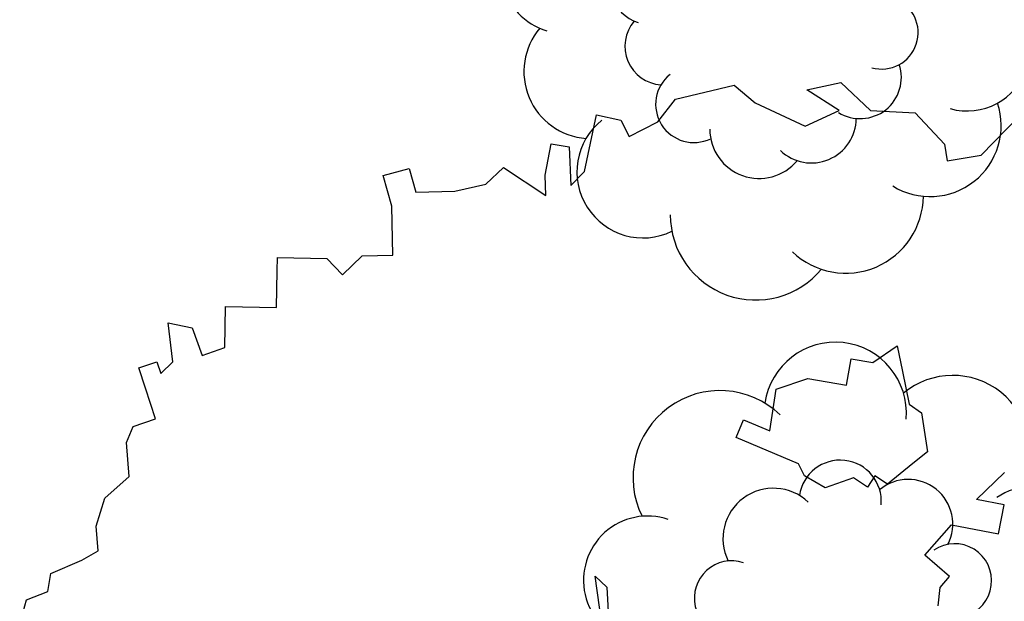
# Model space of a CAD drawing. Header units: feet. Extents: x 1377751 to 1381179, y 448542 to 452320.
# Tile 17 of 205: x 1377945.34 to 1377956.51, y 448945.95 to 448952.55. Entities that reach past the tile are written whole.
import ezdxf

# ---------------------------------------------------------------- set-up
doc = ezdxf.new("R2010")
doc.units = ezdxf.units.FT
doc.header["$MEASUREMENT"] = 0
for name, color, linetype in [('MA- HONEY LOCUST TREE', 3, 'Continuous'), ('TREE', 3, 'Continuous'), ('VG_P_Cells', 3, 'Continuous')]:
    doc.layers.add(name, color=color, linetype=linetype)

# ---------------------------------------------------------------- blocks, each defined once
blk = doc.blocks.new('HONEY LOCUST')
at = {"layer": 'MA- HONEY LOCUST TREE'}
for p, q in [((-10.71010858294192, 2.658799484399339, 17.4962923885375), (-11.09948864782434, 3.151413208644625, 17.4962923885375)), ((-10.69707361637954, 2.26719529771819, 17.4962923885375), (-10.71010858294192, 2.658799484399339, 17.4962923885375)), ((-6.843799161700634, 2.089440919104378, 17.4962923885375), (-7.1030599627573, 2.445839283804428, 17.4962923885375)), ((-6.743054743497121, 2.391049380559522, 17.4962923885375), (-6.843799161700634, 2.089440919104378, 17.4962923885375)), ((-6.422246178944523, 2.283891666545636, 17.4962923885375), (-6.743054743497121, 2.391049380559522, 17.4962923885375)), ((-11.28430901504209, 1.978429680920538, 17.4962923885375), (-10.88894623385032, 2.260808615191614, 17.4962923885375)), ((-10.88894623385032, 2.260808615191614, 17.4962923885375), (-10.69707361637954, 2.26719529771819, 17.4962923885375)), ((-6.594526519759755, 1.768119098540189, 17.4962923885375), (-6.422246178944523, 2.283891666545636, 17.4962923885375)), ((-11.37588783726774, 1.480374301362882, 17.4962923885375), (-11.28430901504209, 1.978429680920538, 17.4962923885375)), ((-6.292568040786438, 1.42557816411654, 17.4962923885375), (-6.594526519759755, 1.768119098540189, 17.4962923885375)), ((-8.016924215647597, 1.473181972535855, 17.4962923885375), (-7.898831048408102, 1.598908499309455, 17.4962923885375)), ((-7.898831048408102, 1.598908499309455, 17.4962923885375), (-7.453170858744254, 1.609026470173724, 17.4962923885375)), ((-7.453170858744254, 1.609026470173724, 17.4962923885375), (-7.341754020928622, 1.426882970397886, 17.4962923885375)), ((-6.017000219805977, 1.668498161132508, 17.4962923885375), (-6.292568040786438, 1.42557816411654, 17.4962923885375)), ((-6.016180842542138, 1.669220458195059, 17.4962923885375), (-6.017000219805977, 1.668498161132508, 17.4962923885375)), ((-5.908411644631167, 1.546967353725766, 17.4962923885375), (-6.016180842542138, 1.669220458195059, 17.4962923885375)), ((-11.73710027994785, 1.188277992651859, 17.4962923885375), (-11.37588783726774, 1.480374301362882, 17.4962923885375)), ((-8.395139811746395, 1.447121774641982, 17.4962923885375), (-8.016924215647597, 1.473181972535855, 17.4962923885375)), ((-5.705325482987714, 1.499617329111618, 17.4962923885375), (-5.908411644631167, 1.546967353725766, 17.4962923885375)), ((-8.68886860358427, 1.426882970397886, 17.4962923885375), (-8.395139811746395, 1.447121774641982, 17.4962923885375)), ((-8.540933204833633, 1.129094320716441, 17.4962923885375), (-8.68886860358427, 1.426882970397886, 17.4962923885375)), ((-7.341754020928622, 1.426882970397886, 17.4962923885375), (-7.147967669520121, 1.110082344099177, 17.4962923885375)), ((-11.70669106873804, 0.7933423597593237, 17.4962923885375), (-11.73710027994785, 1.188277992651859, 17.4962923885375)), ((-11.42283112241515, 1.12751866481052, 17.4962923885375), (-11.70669106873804, 0.7933423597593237, 17.4962923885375)), ((-11.30117276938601, 0.7224564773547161, 17.4962923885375), (-11.42283112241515, 1.12751866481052, 17.4962923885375)), ((-8.615126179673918, 0.8896141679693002, 17.4962923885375), (-8.540933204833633, 1.129094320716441, 17.4962923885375)), ((-7.147967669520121, 1.110082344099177, 17.4962923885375), (-7.260724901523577, 0.9816379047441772, 17.4962923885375)), ((-7.260724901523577, 0.9816379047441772, 17.4962923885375), (-7.144818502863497, 0.8798874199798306, 17.4962923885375)), ((-8.324237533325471, 0.799494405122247, 17.4962923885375), (-8.615126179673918, 0.8896141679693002, 17.4962923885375)), ((-8.455908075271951, 0.3744881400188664, 17.4962923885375), (-8.324237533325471, 0.799494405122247, 17.4962923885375)), ((-7.144818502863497, 0.8798874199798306, 17.4962923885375), (-7.27084897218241, 0.7363231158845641, 17.4962923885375)), ((-11.63572429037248, 0.1958784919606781, 17.4962923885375), (-11.30117276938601, 0.7224564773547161, 17.4962923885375)), ((-7.27084897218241, 0.7363231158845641, 17.4962923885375), (-7.199949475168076, 0.40484491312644, 17.4962923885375)), ((-8.38500579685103, 8.031093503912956e-05, 17.4962923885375), (-8.455908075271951, 0.3744881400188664, 17.4962923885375)), ((-7.199949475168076, 0.40484491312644, 17.4962923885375), (-7.365698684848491, 0.1878407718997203, 17.4962923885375)), ((-11.86889265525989, -0.01677629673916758, 17.4962923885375), (-11.63572429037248, 0.1958784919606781, 17.4962923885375)), ((-7.511273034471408, 0.1393597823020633, 17.4962923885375), (-7.899490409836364, -0.5232184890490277, 17.4962923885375)), ((-7.365698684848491, 0.1878407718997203, 17.4962923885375), (-7.511273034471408, 0.1393597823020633, 17.4962923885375)), ((-7.92526358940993, -0.1342398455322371, 17.4962923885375), (-8.38500579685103, 8.031093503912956e-05, 17.4962923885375)), ((-11.79792587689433, -0.6952526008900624, 17.4962923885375), (-11.86889265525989, -0.01677629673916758, 17.4962923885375)), ((-8.088341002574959, -0.4125672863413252, 17.4962923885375), (-7.92526358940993, -0.1342398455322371, 17.4962923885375)), ((-7.899490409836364, -0.5232184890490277, 17.4962923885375), (-8.088341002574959, -0.4125672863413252, 17.4962923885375)), ((-11.56906860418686, -0.9289534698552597, 17.4962923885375), (-11.79792587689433, -0.6952526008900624, 17.4962923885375)), ((-11.44770748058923, -1.273753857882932, 17.4962923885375), (-11.56906860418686, -0.9289534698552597, 17.4962923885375)), ((-11.64380749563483, -1.342776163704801, 17.4962923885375), (-11.44770748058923, -1.273753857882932, 17.4962923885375)), ((-11.73862683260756, -1.608568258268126, 17.4962923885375), (-11.64380749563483, -1.342776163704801, 17.4962923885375)), ((-11.11883931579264, -1.8296728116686, 17.4962923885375), (-11.73862683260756, -1.608568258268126, 17.4962923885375)), ((-10.98475353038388, -2.002121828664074, 17.4962923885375), (-11.11883931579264, -1.8296728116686, 17.4962923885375)), ((-11.48334854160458, -2.161797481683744, 17.4962923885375), (-11.41942030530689, -1.966243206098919, 17.4962923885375)), ((-11.41942030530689, -1.966243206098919, 17.4962923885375), (-10.98475353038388, -2.002121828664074, 17.4962923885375)), ((-11.13616175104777, -2.275295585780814, 17.4962923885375), (-11.48334854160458, -2.161797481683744, 17.4962923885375)), ((-6.55333619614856, -2.316611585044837, 17.4962923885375), (-6.411223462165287, -2.200915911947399, 17.4962923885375)), ((-6.411223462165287, -2.200915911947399, 17.4962923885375), (-5.509231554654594, -2.27063433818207, 17.4962923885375)), ((-11.28490387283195, -2.732472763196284, 17.4962923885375), (-10.9075587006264, -2.299016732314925, 17.4962923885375)), ((-10.9075587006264, -2.299016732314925, 17.4962923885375), (-11.13616175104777, -2.275295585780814, 17.4962923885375)), ((-5.948900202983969, -2.311266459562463, 17.4962923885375), (-6.55333619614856, -2.316611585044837, 17.4962923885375)), ((-11.12556904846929, -2.958773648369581, 17.4962923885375), (-11.28490387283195, -2.732472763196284, 17.4962923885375)), ((-11.09535334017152, -3.317100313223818, 17.4962923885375), (-11.12556904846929, -2.958773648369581, 17.4962923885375)), ((-11.1421858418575, -3.757123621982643, 17.4962923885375), (-11.09535334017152, -3.317100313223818, 17.4962923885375)), ((-11.41832329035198, -3.794983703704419, 17.4962923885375), (-11.1421858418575, -3.757123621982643, 17.4962923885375)), ((-11.37678370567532, -4.097958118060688, 17.4962923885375), (-11.41832329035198, -3.794983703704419, 17.4962923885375)), ((-11.01849162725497, -4.048834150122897, 17.4962923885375), (-11.37678370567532, -4.097958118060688, 17.4962923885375)), ((-10.46561097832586, -4.110279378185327, 17.4962923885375), (-11.01849162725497, -4.048834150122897, 17.4962923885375)), ((-10.50390012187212, -4.454802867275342, 17.4962923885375), (-10.46561097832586, -4.110279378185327, 17.4962923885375)), ((-10.32057414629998, -4.706733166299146, 17.4962923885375), (-10.50390012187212, -4.454802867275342, 17.4962923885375)), ((-10.52785242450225, -4.857566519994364, 17.4962923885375), (-10.32057414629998, -4.706733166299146, 17.4962923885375)), ((-10.61264967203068, -5.41220723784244, 17.4962923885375), (-10.52785242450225, -4.857566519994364, 17.4962923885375)), ((-10.46385466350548, -5.434956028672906, 17.4962923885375), (-10.61264967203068, -5.41220723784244, 17.4962923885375)), ((-10.05109321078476, -5.498061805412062, 17.4962923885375), (-10.46385466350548, -5.434956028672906, 17.4962923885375)), ((-10.13854170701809, -6.070043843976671, 17.4962923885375), (-10.05109321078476, -5.498061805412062, 17.4962923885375)), ((-9.680383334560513, -6.140090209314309, 17.4962923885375), (-10.13854170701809, -6.070043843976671, 17.4962923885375)), ((-9.624021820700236, -6.406088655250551, 17.4962923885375), (-9.680383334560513, -6.140090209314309, 17.4962923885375)), ((-10.04129386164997, -6.740883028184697, 17.4962923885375), (-9.9505464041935, -6.475274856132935, 17.4962923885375)), ((-9.9505464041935, -6.475274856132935, 17.4962923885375), (-9.624021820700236, -6.406088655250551, 17.4962923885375)), ((-9.596859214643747, -6.747049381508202, 17.4962923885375), (-10.04129386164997, -6.740883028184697, 17.4962923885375)), ((-9.482665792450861, -6.899257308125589, 17.4962923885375), (-9.596859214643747, -6.747049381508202, 17.4962923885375)), ((-9.620571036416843, -6.924942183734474, 17.4962923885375), (-9.482665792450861, -6.899257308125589, 17.4962923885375)), ((-9.581158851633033, -7.136551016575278, 17.4962923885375), (-9.620571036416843, -6.924942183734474, 17.4962923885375)), ((-8.979594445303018, -7.024509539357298, 17.4962923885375), (-9.340864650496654, -7.091796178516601, 17.4962923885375)), ((-8.93021441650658, -7.289636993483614, 17.4962923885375), (-8.979594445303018, -7.024509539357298, 17.4962923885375)), ((-9.340864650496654, -7.091796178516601, 17.4962923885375), (-9.581158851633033, -7.136551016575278, 17.4962923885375)), ((-8.759448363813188, -7.386235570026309, 17.4962923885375), (-8.93021441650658, -7.289636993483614, 17.4962923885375)), ((-8.370980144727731, -7.410488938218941, 17.4962923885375), (-8.759448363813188, -7.386235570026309, 17.4962923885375)), ((-8.164608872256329, -7.713636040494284, 17.4962923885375), (-8.370980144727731, -7.410488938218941, 17.4962923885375)), ((-7.861118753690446, -7.853087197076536, 17.4962923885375), (-8.164608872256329, -7.713636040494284, 17.4962923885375)), ((-7.582132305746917, -7.869843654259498, 17.4962923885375), (-7.861118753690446, -7.853087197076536, 17.4962923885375)), ((-7.502350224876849, -8.066723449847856, 17.4962923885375), (-7.582132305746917, -7.869843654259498, 17.4962923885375)), ((-7.399741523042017, -8.434501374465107, 17.4962923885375), (-7.502350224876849, -8.066723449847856, 17.4962923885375)), ((-7.200558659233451, -8.494791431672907, 17.4962923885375), (-7.399741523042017, -8.434501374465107, 17.4962923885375)), ((-7.140198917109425, -8.74801538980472, 17.4962923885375), (-7.200558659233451, -8.494791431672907, 17.4962923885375)), ((-6.868580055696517, -8.862566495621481, 17.4962923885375), (-7.140198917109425, -8.74801538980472, 17.4962923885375))]:
    blk.add_line(p, q, dxfattribs=at)
blk = doc.blocks.new('TREE - DECIDUOUS')
at = {"color": 0, "linetype": 'ByBlock'}
for centre, radius, start, end in [((-0.0002917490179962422, 0.008784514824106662), 0.003162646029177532, 34.98921025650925, 161.4158615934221), ((0.004709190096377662, 0.008748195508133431), 0.003038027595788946, 326.8487653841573, 149.1045297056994), ((-0.005498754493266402, 0.007581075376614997), 0.003125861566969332, 24.12208138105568, 191.3991327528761), ((0.008551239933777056, 0.004224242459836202), 0.004113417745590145, 301.7076938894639, 101.8567627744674), ((-0.008791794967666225, 0.002927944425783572), 0.004041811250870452, 75.74180529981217, 215.698896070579), ((-0.008993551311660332, -0.001419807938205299), 0.00366702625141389, 121.965402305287, 254.9779925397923), ((0.01012944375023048, -0.001818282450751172), 0.003361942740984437, 250.7888356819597, 67.29632392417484), ((-0.006785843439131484, -0.00610992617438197), 0.003360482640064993, 133.6927654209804, 273.815402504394), ((0.006947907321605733, -0.006734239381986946), 0.00363732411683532, 228.2385440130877, 25.32189295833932), ((-0.003675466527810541, -0.00872805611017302), 0.002978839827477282, 149.7766185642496, 324.2421169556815), ((0.001505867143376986, -0.00923485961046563), 0.00302694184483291, 182.023774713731, 19.70384588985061)]:
    blk.add_arc(centre, radius, start, end, dxfattribs=at)
blk = doc.blocks.new('Bayberry')
at = {"layer": 'VG_P_Cells'}
for p, xscale, yscale, zscale in [((-0.003410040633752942, -0.0006137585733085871, 839.961), 240, 240, 240), ((0.03836892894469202, 0.01329299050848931, 694.9186819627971), 138.9901895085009, 138.9901895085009, 138.9901895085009)]:
    blk.add_blockref('TREE - DECIDUOUS', p, dxfattribs=dict(at, xscale=xscale, yscale=yscale, zscale=zscale))
blk = doc.blocks.new('*U967')
at = {"layer": 'TREE', "rotation": 276.8144840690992}
blk.add_blockref('Bayberry', (0.02913831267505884, 0.07954292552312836, -767.4398409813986), dxfattribs=at)
blk = doc.blocks.new('*U968')
at = {"layer": 'VG_P_Cells', "color": 0, "linetype": 'ByBlock', "lineweight": -2, "transparency": 16777216}
for p in [(1.285879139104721e-15, 21), (8.572527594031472e-16, 14)]:
    blk.add_blockref('*U967', p, dxfattribs=at)

msp = doc.modelspace()

# ---------------------------------------------------------------- block references
at = {"layer": 'VG_P_Cells'}
for name, p, rotation in [('*U968', (1377951.977333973, 448966.5169850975, 776.1879871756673), 187.7149908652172), ('HONEY LOCUST', (1377955.02795567, 448940.0463989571, -8.748146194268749), 277.5930949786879)]:
    msp.add_blockref(name, p, dxfattribs=dict(at, rotation=rotation))

doc.saveas('drawing.dxf')
